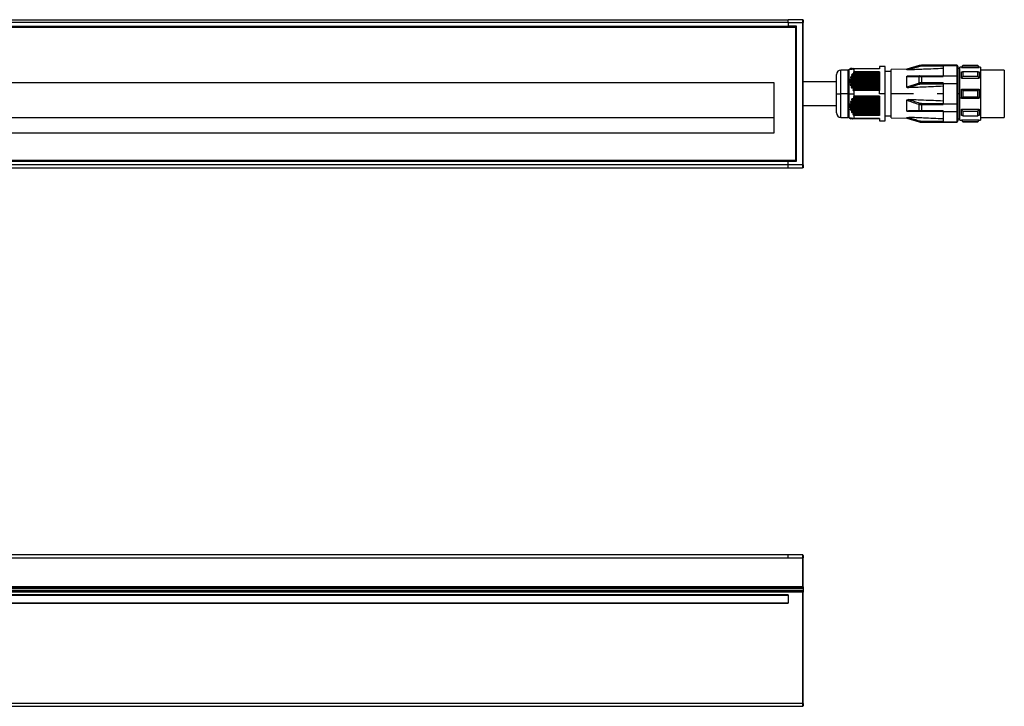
# Model space of a CAD drawing. Header units: millimetres. Extents: x -417 to 2302, y 446 to 879.
# Tile 19 of 31: x 581 to 913, y 647 to 879. Entities that reach past the tile are written whole.
import ezdxf

# ---------------------------------------------------------------- set-up
doc = ezdxf.new("R2010")
doc.units = ezdxf.units.MM

# ---------------------------------------------------------------- blocks, each defined once
blk = doc.blocks.new('Drawing View1')
at = {"color": 7, "linetype": 'Continuous', "lineweight": 25}
for p, q in [((-995, 29), (-5, 29)), ((-5, 28), (-995, 28)), ((-995, 26.8), (-5, 26.8)), ((-0.2, 29), (-5, 29)), ((-5, 28), (-5, 26.8)), ((-5, 28), (-0.2, 28)), ((-2.2, 26.8), (-5, 26.8)), ((-2.4, 26.6), (-2.2, 26.8)), ((-2.2, -18.8), (-2.2, 26.8)), ((0, 29), (-0.2, 29)), ((-0.2, 29), (-0.2, 28)), ((-0.2, 28), (-0.2, -20)), ((-0.2, 28), (0, 28)), ((0, 28.8), (0, 29)), ((0, 28.8), (0, 28)), ((0, -20), (0, 28)), ((-997.5, 26.5), (-2.5, 26.5)), ((-995, 26.6), (-5, 26.6)), ((-2.4, 26.6), (-5, 26.6)), ((-2.5, 26.5), (-2.4, 26.6)), ((-2.5, 26.5), (-2.5, -18.5)), ((-2.4, -18.6), (-2.4, 26.6)), ((39.2, 13.49), (35.1, 12.32)), ((39.2, 13.4), (39.2, 13.49)), ((52, 13.6), (40.02, 13.6)), ((40.02, 13.6), (40.02, 13.52)), ((40.02, 13.28), (40.02, 13.52)), ((47.3, 13.52), (40.02, 13.52)), ((47.3, 13.49), (47.3, 13.52)), ((47.3, 13.49), (52, 13.49)), ((47.3, 13.49), (47.3, 10.01)), ((52, 13.49), (52, 13.6)), ((52, 13.49), (52, 10.01)), ((54, 13.5), (53.5, 13)), ((59, 13.5), (54, 13.5)), ((54, 13.44), (59, 13.44)), ((59.5, 13), (59, 13.5)), ((59, 13.44), (59, 13.5)), ((11.3, 4), (11.3, 10.5)), ((15.17, 12), (12.8, 12)), ((12.8, 4), (12.8, 12)), ((15.17, 12), (15.17, 4)), ((16.16, 12.5), (15.42, 12.07)), ((15.42, 12.07), (15.42, 4)), ((15.96, 12.37), (15.99, 12.37)), ((16.1, 12.37), (16.22, 12.37)), ((16.17, 12.5), (16.23, 12.5)), ((16.26, 12.5), (16.5, 12.5)), ((16.44, 12.37), (16.65, 12.37)), ((25.8, 10.25), (16.53, 10.25)), ((16.56, 12.5), (16.96, 12.5)), ((16.59, 10.01), (25.8, 10.01)), ((25.8, 10.13), (16.64, 10.13)), ((16.75, 10.63), (25.8, 10.63)), ((16.97, 12.37), (17.25, 12.37)), ((17.04, 12.5), (25.8, 12.5)), ((17.08, 10.88), (25.8, 10.88)), ((25.8, 11.12), (17.1, 11.12)), ((25.8, 10.99), (17.16, 10.99)), ((17.3, 11.44), (17.3, 12.4)), ((25.8, 12.4), (17.3, 12.4)), ((25.8, 11.44), (17.3, 11.44)), ((27.8, 13.15), (25.8, 13.15)), ((25.8, 13.15), (25.8, 12.4)), ((25.8, 11.44), (25.8, 5.06)), ((27.8, 4), (27.8, 13.15)), ((29.8, 11.5), (27.8, 11.5)), ((35.1, 12.32), (29.8, 12.14)), ((29.8, 4), (29.8, 12.14)), ((35.1, 12.05), (35.1, 12.32)), ((47.3, 13.28), (40.02, 13.28)), ((40.02, 10.01), (40.02, 9.82)), ((40.02, 10.01), (47.3, 10.01)), ((47.3, 10.01), (47.3, 9.82)), ((47.3, 10.01), (52, 10.01)), ((52, 10.01), (52, 7.47)), ((52.3, 13.2), (52.3, 13.3)), ((52.3, 13.2), (52.3, 9.78)), ((53, 12.5), (52.3, 12.5)), ((53.5, 13), (53, 13)), ((53, 2.5), (53, 13)), ((53.5, 12.87), (59.5, 12.87)), ((54, 11.45), (59, 11.45)), ((60, 13), (59.5, 13)), ((60, 13), (60, 4)), ((68, 12), (60, 12)), ((68, 12), (68, -4)), ((-9.75, 7.7), (-990.25, 7.7)), ((-9.75, -9.2), (-9.75, 7.7)), ((15.96, 8.03), (25.8, 8.03)), ((25.8, 8.52), (15.97, 8.52)), ((25.8, 7.65), (15.99, 7.65)), ((16.02, 8.89), (25.8, 8.89)), ((16.1, 7.16), (25.8, 7.16)), ((25.8, 9.39), (16.15, 9.39)), ((25.8, 8.39), (16.17, 8.39)), ((16.17, 8.28), (25.8, 8.28)), ((25.8, 6.79), (16.22, 6.79)), ((25.8, 7.53), (16.24, 7.53)), ((16.26, 7.41), (25.8, 7.41)), ((16.28, 9.14), (25.8, 9.14)), ((16.29, 9.76), (25.8, 9.76)), ((25.8, 9.26), (16.31, 9.26)), ((25.8, 6.66), (16.51, 6.66)), ((35.1, 6.2), (35.1, 9.85)), ((39.2, 7.59), (35.1, 6.2)), ((39.2, 7.59), (39.2, 9.81)), ((40.02, 9.82), (47.3, 9.82)), ((40.02, 9.82), (40.02, 7.7)), ((47.3, 7.7), (40.02, 7.7)), ((40.02, 7.26), (40.02, 7.7)), ((47.3, 7.26), (40.02, 7.26)), ((47.3, 7.7), (47.3, 7.47)), ((47.3, 7.47), (52, 7.47)), ((47.3, 7.47), (47.3, 0.53)), ((52, 7.47), (52, 0.53)), ((52.3, 9.78), (52.3, 7.42)), ((52.3, 7.42), (52.3, 0.58)), ((53.5, 9.21), (59.5, 9.21)), ((54, 9.9), (59, 9.9)), ((11.3, 4), (12.8, 4)), ((11.3, -2.5), (11.3, 4)), ((15.17, 4), (12.8, 4)), ((12.8, -4), (12.8, 4)), ((15.17, 4), (15.42, 4)), ((15.17, 4), (15.17, -4)), ((15.42, 4), (17.3, 4)), ((15.42, 4), (15.42, -4.07)), ((16.44, 6.3), (25.8, 6.3)), ((16.56, 6.55), (25.8, 6.55)), ((25.8, 5.92), (16.65, 5.92)), ((25.8, 5.8), (16.97, 5.8)), ((16.97, 5.43), (25.8, 5.43)), ((17.04, 5.68), (25.8, 5.68)), ((17.26, 5.06), (17.3, 5.06)), ((17.3, 4), (17.3, 5.06)), ((25.8, 5.06), (17.3, 5.06)), ((17.3, 3.11), (17.3, 4)), ((25.8, 4), (25.8, 5.06)), ((27.8, 4), (25.8, 4)), ((27.8, -5.15), (27.8, 4)), ((29.8, -4.14), (29.8, 4)), ((37.3, 4), (29.8, 4)), ((47.3, 4), (45.3, 4)), ((53, 4), (52.3, 4)), ((53.5, 5.5), (59.5, 5.5)), ((54, 5.1), (59, 5.1)), ((60, 4), (59.5, 4)), ((60, 4), (60, -5)), ((25.8, 0.14), (15.97, 0.14)), ((16.02, 0.52), (25.8, 0.52)), ((25.8, 1.01), (16.15, 1.01)), ((16.28, 0.64), (25.8, 0.64)), ((16.29, 1.39), (25.8, 1.39)), ((25.8, 0.76), (16.31, 0.76)), ((25.8, 1.88), (16.53, 1.88)), ((16.59, 1.51), (25.8, 1.51)), ((25.8, 1.63), (16.64, 1.63)), ((16.75, 2.25), (25.8, 2.25)), ((17.08, 2.38), (25.8, 2.38)), ((25.8, 2.74), (17.1, 2.74)), ((25.8, 2.49), (17.16, 2.49)), ((25.8, 3.11), (17.3, 3.11)), ((25.8, 3.11), (25.8, -3.34)), ((35.1, -1.85), (35.1, 1.8)), ((39.2, -1.81), (39.2, 0.41)), ((40.02, 0.74), (40.02, 0.3)), ((40.02, 0.74), (47.3, 0.74)), ((40.02, 0.3), (47.3, 0.3)), ((40.02, 0.3), (40.02, -1.82)), ((47.3, 0.53), (52, 0.53)), ((47.3, 0.53), (47.3, 0.3)), ((52, 0.53), (52, -2.01)), ((52.3, 0.58), (52.3, -1.78)), ((53.5, 2.5), (53, 2.5)), ((53, -5), (53, 2.5)), ((53.5, 2.5), (59.5, 2.5)), ((54, 2.9), (59, 2.9)), ((15.96, -0.35), (25.8, -0.35)), ((25.8, -0.72), (15.99, -0.72)), ((16.1, -1.21), (25.8, -1.21)), ((25.8, -0.11), (16.17, -0.11)), ((16.17, -0.22), (25.8, -0.22)), ((25.8, -1.59), (16.22, -1.59)), ((25.8, -0.97), (16.24, -0.97)), ((16.26, -1.09), (25.8, -1.09)), ((16.44, -2.08), (25.8, -2.08)), ((25.8, -1.84), (16.51, -1.84)), ((16.56, -1.95), (25.8, -1.95)), ((25.8, -2.45), (16.65, -2.45)), ((25.8, -2.7), (16.97, -2.7)), ((16.97, -2.94), (25.8, -2.94)), ((17.04, -2.82), (25.8, -2.82)), ((47.3, -1.82), (40.02, -1.82)), ((40.02, -2.01), (40.02, -1.82)), ((47.3, -2.01), (40.02, -2.01)), ((47.3, -1.82), (47.3, -2.01)), ((47.3, -2.01), (52, -2.01)), ((47.3, -2.01), (47.3, -5.49)), ((52, -2.01), (52, -5.49)), ((52.3, -1.78), (52.3, -5.2)), ((53.5, -1.21), (59.5, -1.21)), ((54, -1.9), (59, -1.9)), ((-9.75, -4.2), (-990.25, -4.2)), ((12.8, -4), (15.17, -4)), ((15.42, -4.07), (16.16, -4.5)), ((16.02, -4.38), (15.97, -4.38)), ((16.29, -4.38), (16.15, -4.38)), ((16.17, -4.5), (16.16, -4.5)), ((16.27, -4.5), (16.17, -4.5)), ((16.58, -4.5), (16.31, -4.5)), ((16.75, -4.38), (16.53, -4.38)), ((17.08, -4.5), (16.64, -4.5)), ((25.8, -4.38), (17.1, -4.38)), ((25.8, -4.5), (17.16, -4.5)), ((17.3, -4.33), (17.3, -3.34)), ((25.8, -3.34), (17.3, -3.34)), ((25.8, -4.33), (17.3, -4.33)), ((25.8, -4.33), (25.8, -5.15)), ((25.8, -5.15), (27.8, -5.15)), ((27.8, -3.5), (29.8, -3.5)), ((29.8, -4.14), (35.1, -4.32)), ((35.1, -4.32), (35.1, -4.05)), ((35.1, -4.32), (39.2, -5.49)), ((39.2, -5.49), (39.2, -5.4)), ((40.02, -5.28), (47.3, -5.28)), ((40.02, -5.28), (40.02, -5.52)), ((40.02, -5.52), (47.3, -5.52)), ((40.02, -5.52), (40.02, -5.6)), ((40.02, -5.6), (52, -5.6)), ((47.3, -5.49), (52, -5.49)), ((47.3, -5.52), (47.3, -5.49)), ((52, -5.6), (52, -5.49)), ((52.3, -4.5), (53, -4.5)), ((52.3, -5.3), (52.3, -5.2)), ((53, -5), (53.5, -5)), ((53.5, -4.87), (59.5, -4.87)), ((53.5, -5), (54, -5.5)), ((54, -3.45), (59, -3.45)), ((54, -5.44), (59, -5.44)), ((54, -5.44), (54, -5.5)), ((54, -5.5), (59, -5.5)), ((59, -5.5), (59.5, -5)), ((59.5, -5), (60, -5)), ((60, -4), (68, -4)), ((-990.25, -9.2), (-9.75, -9.2)), ((-997.5, -18.5), (-2.5, -18.5)), ((-995, -18.6), (-5, -18.6)), ((-995, -18.8), (-5, -18.8)), ((-5, -18.6), (-2.4, -18.6)), ((-5, -20), (-5, -18.8)), ((-5, -18.8), (-2.2, -18.8)), ((-2.5, -18.5), (-2.4, -18.6)), ((-2.4, -18.6), (-2.2, -18.8)), ((-5, -20), (-995, -20)), ((-995, -21), (-5, -21)), ((-0.2, -20), (-5, -20)), ((-5, -21), (-0.2, -21)), ((-0.2, -20), (-0.2, -21)), ((0, -20), (-0.2, -20)), ((0, -21), (-0.2, -21)), ((0, -20), (0, -20.8)), ((0, -20.8), (0, -21))]:
    blk.add_line(p, q, dxfattribs=at)
at = {"color": 7, "linetype": 'Continuous', "lineweight": 25, "flags": 128}
for points in [[(54, 13.5), (54, 13.5), (54, 13.48), (54, 13.46), (54, 13.44)], [(39.34, 10.01), (39.32, 10.01), (39.3, 10), (39.28, 9.98), (39.26, 9.96), (39.24, 9.93), (39.23, 9.9), (39.21, 9.85), (39.2, 9.81)], [(53.5, 12.87), (53.5, 12.93), (53.5, 12.97), (53.5, 12.99), (53.5, 13)], [(53.5, 9.21), (53.5, 9.52), (53.5, 9.81), (53.5, 10.09), (53.5, 10.36), (53.5, 10.62), (53.5, 10.87), (53.5, 11.11), (53.5, 11.34)], [(54, 11.45), (54, 11.28), (54, 11.1), (54, 10.91), (54, 10.72), (54, 10.52), (54, 10.32), (54, 10.11), (54, 9.9)], [(59, 9.9), (59, 10.11), (59, 10.32), (59, 10.52), (59, 10.72), (59, 10.91), (59, 11.1), (59, 11.28), (59, 11.45)], [(59.5, 13), (59.5, 12.99), (59.5, 12.97), (59.5, 12.93), (59.5, 12.87)], [(59.5, 11.34), (59.5, 11.11), (59.5, 10.87), (59.5, 10.62), (59.5, 10.36), (59.5, 10.09), (59.5, 9.81), (59.5, 9.52), (59.5, 9.21)], [(53.5, 2.5), (53.5, 2.87), (53.5, 3.25), (53.5, 3.62), (53.5, 4), (53.5, 4.38), (53.5, 4.75), (53.5, 5.13), (53.5, 5.5)], [(54, 5.1), (54, 4.83), (54, 4.55), (54, 4.28), (54, 4), (54, 3.72), (54, 3.45), (54, 3.17), (54, 2.9)], [(59, 2.9), (59, 3.17), (59, 3.45), (59, 3.72), (59, 4), (59, 4.28), (59, 4.55), (59, 4.83), (59, 5.1)], [(59.5, 5.5), (59.5, 5.31), (59.5, 5.13), (59.5, 4.94), (59.5, 4.75), (59.5, 4.56), (59.5, 4.38), (59.5, 4.19), (59.5, 4)], [(59.5, 4), (59.5, 3.81), (59.5, 3.62), (59.5, 3.44), (59.5, 3.25), (59.5, 3.06), (59.5, 2.87), (59.5, 2.69), (59.5, 2.5)], [(39.34, -2.01), (39.32, -2.01), (39.3, -2), (39.28, -1.98), (39.26, -1.96), (39.24, -1.93), (39.23, -1.9), (39.21, -1.85), (39.2, -1.81)], [(53.5, -3.34), (53.5, -3.11), (53.5, -2.87), (53.5, -2.62), (53.5, -2.36), (53.5, -2.09), (53.5, -1.81), (53.5, -1.52), (53.5, -1.21)], [(54, -1.9), (54, -2.11), (54, -2.32), (54, -2.52), (54, -2.72), (54, -2.91), (54, -3.1), (54, -3.28), (54, -3.45)], [(59, -3.45), (59, -3.28), (59, -3.1), (59, -2.91), (59, -2.72), (59, -2.52), (59, -2.32), (59, -2.11), (59, -1.9)], [(59.5, -1.21), (59.5, -1.52), (59.5, -1.81), (59.5, -2.09), (59.5, -2.36), (59.5, -2.62), (59.5, -2.87), (59.5, -3.11), (59.5, -3.34)], [(53.5, -5), (53.5, -4.99), (53.5, -4.97), (53.5, -4.93), (53.5, -4.87)], [(59, -5.5), (59, -5.5), (59, -5.48), (59, -5.46), (59, -5.44)], [(59.5, -4.87), (59.5, -4.93), (59.5, -4.97), (59.5, -4.99), (59.5, -5)]]:
    blk.add_lwpolyline(points, dxfattribs=at)
at = {"color": 7, "linetype": 'Continuous', "lineweight": 25}
for centre, radius, start, end in [((-0.2, 28.8), 0.2, 0, 90), ((40.02, 10.6), 3, 90, 105.8192), ((38.84, 13.03), 0.515, 16.1488, 45.8932), ((52, 13.3), 0.3, 0, 90), ((12.8, 10.5), 1.5, 90, 180), ((15.17, 12.5), 0.5, 270, 299.8989), ((41.91, 8.21), 2.78, 192.8319, 202.1858), ((41.91, -0.21), 2.78, 157.8142, 167.1681), ((12.8, -2.5), 1.5, 180, 270), ((15.17, -4.5), 0.5, 60.1011, 90), ((38.84, -5.03), 0.515, 314.1069, 343.8512), ((40.02, -2.6), 3, 254.1808, 270), ((52, -5.3), 0.3, 270, 0), ((-0.2, -20.8), 0.2, 270, 0)]:
    blk.add_arc(centre, radius, start, end, dxfattribs=at)
for points, knots in [([(-5, 28), (-5, 28.26), (-5, 28.52), (-5, 28.89), (-5, 29), (-5, 29)], [0, 0, 0, 0, 0.5, 0.5, 1, 1, 1, 1]), ([(-5, 26.6), (-5, 26.6), (-5, 26.62), (-5, 26.7), (-5, 26.75), (-5, 26.8)], [0, 0, 0, 0, 0.5, 0.5, 1, 1, 1, 1]), ([(39.2, 13.4), (38.35, 13.13), (36.97, 12.7), (35.62, 12.23), (35.1, 12.05)], [0, 0, 0, 0, 0.617629, 1, 1, 1, 1]), ([(40.02, 13.52), (39.86, 13.52), (39.58, 13.5), (39.32, 13.43), (39.2, 13.4)], [0, 0, 0, 0, 0.564116, 1, 1, 1, 1]), ([(52.3, 13.2), (52.3, 13.22), (52.3, 13.26), (52.27, 13.33), (52.23, 13.39), (52.17, 13.44), (52.1, 13.48), (52.04, 13.48), (52, 13.49)], [0, 0, 0, 0, 0.140085, 0.268911, 0.492009, 0.62452, 0.753467, 1, 1, 1, 1]), ([(54, 13.44), (53.9, 13.33), (53.74, 13.14), (53.57, 12.96), (53.5, 12.87)], [0, 0, 0, 0, 0.56938, 1, 1, 1, 1]), ([(59.5, 12.87), (59.41, 12.98), (59.24, 13.17), (59.08, 13.35), (59, 13.44)], [0, 0, 0, 0, 0.550382, 1, 1, 1, 1]), ([(15.96, 12.37), (15.92, 12.36), (15.87, 12.32), (15.81, 12.29), (15.77, 12.27), (15.76, 12.26), (15.75, 12.25), (15.75, 12.25), (15.76, 12.25), (15.79, 12.27), (15.86, 12.3), (15.94, 12.34), (15.99, 12.37)], [0, 0, 0, 0, 0.1626181, 0.2899398, 0.3550944, 0.4074807, 0.459515, 0.5110456, 0.5546209, 0.6033283, 0.7207983, 1, 1, 1, 1]), ([(16.1, 12.37), (16.07, 12.36), (16.02, 12.33), (15.97, 12.29), (15.95, 12.27), (15.93, 12.26), (15.93, 12.25), (15.94, 12.25), (15.96, 12.25), (15.99, 12.26), (16.07, 12.3), (16.16, 12.34), (16.22, 12.37)], [0, 0, 0, 0, 0.14378, 0.257374, 0.312767, 0.363086, 0.41077, 0.458663, 0.511564, 0.567308, 0.692908, 1, 1, 1, 1]), ([(16.17, 12.5), (16.17, 12.5), (16.16, 12.5), (16.14, 12.48), (16.07, 12.44), (16, 12.4), (15.96, 12.37)], [0, 0, 0, 0, 0.146904, 0.308017, 0.489413, 1, 1, 1, 1]), ([(16.24, 12.5), (16.24, 12.5), (16.23, 12.5), (16.21, 12.49), (16.13, 12.45), (16.05, 12.41), (15.99, 12.37)], [0, 0, 0, 0, 0.095207, 0.195971, 0.430437, 1, 1, 1, 1]), ([(16.26, 12.5), (16.27, 12.5), (16.27, 12.5), (16.26, 12.49), (16.25, 12.48), (16.22, 12.46), (16.17, 12.42), (16.12, 12.39), (16.1, 12.37)], [0, 0, 0, 0, 0.101041, 0.203349, 0.311717, 0.430206, 0.68207, 1, 1, 1, 1]), ([(16.51, 12.5), (16.5, 12.5), (16.46, 12.49), (16.36, 12.45), (16.28, 12.4), (16.22, 12.37)], [0, 0, 0, 0, 0.226258, 0.493855, 1, 1, 1, 1]), ([(16.24, 12.5), (16.24, 12.5), (16.25, 12.5), (16.26, 12.5), (16.26, 12.5)], [0, 0, 0, 0, 0.558428, 1, 1, 1, 1]), ([(16.59, 10.01), (16.57, 9.99), (16.54, 9.93), (16.43, 9.84), (16.35, 9.79), (16.29, 9.76)], [0, 0, 0, 0, 0.227055, 0.494854, 1, 1, 1, 1]), ([(16.44, 12.37), (16.41, 12.36), (16.37, 12.32), (16.33, 12.29), (16.31, 12.27), (16.31, 12.26), (16.32, 12.25), (16.34, 12.25), (16.38, 12.26), (16.49, 12.3), (16.58, 12.34), (16.65, 12.37)], [0, 0, 0, 0, 0.1392354, 0.2454223, 0.2949256, 0.3421144, 0.3896914, 0.4402971, 0.5472763, 0.6821651, 1, 1, 1, 1]), ([(16.75, 10.63), (16.69, 10.59), (16.59, 10.54), (16.49, 10.45), (16.44, 10.39), (16.42, 10.35), (16.41, 10.33), (16.41, 10.3), (16.43, 10.28), (16.47, 10.26), (16.51, 10.25), (16.53, 10.25)], [0, 0, 0, 0, 0.320598, 0.451502, 0.569608, 0.621553, 0.670236, 0.71852, 0.769336, 0.871321, 1, 1, 1, 1]), ([(16.56, 12.5), (16.57, 12.5), (16.58, 12.5), (16.57, 12.48), (16.54, 12.45), (16.5, 12.42), (16.46, 12.39), (16.44, 12.37)], [0, 0, 0, 0, 0.166445, 0.328319, 0.502383, 0.735191, 1, 1, 1, 1]), ([(16.51, 12.5), (16.52, 12.5), (16.54, 12.5), (16.55, 12.5), (16.56, 12.5)], [0, 0, 0, 0, 0.558026, 1, 1, 1, 1]), ([(16.64, 10.13), (16.65, 10.14), (16.65, 10.15), (16.66, 10.18), (16.65, 10.2), (16.64, 10.23), (16.6, 10.25), (16.55, 10.25), (16.53, 10.25)], [0, 0, 0, 0, 0.115465, 0.224046, 0.333104, 0.449912, 0.699437, 1, 1, 1, 1]), ([(16.64, 10.13), (16.63, 10.1), (16.61, 10.07), (16.59, 10.03), (16.59, 10.01)], [0, 0, 0, 0, 0.562317, 1, 1, 1, 1]), ([(16.97, 12.5), (16.95, 12.5), (16.91, 12.49), (16.8, 12.45), (16.71, 12.4), (16.65, 12.37)], [0, 0, 0, 0, 0.230381, 0.498978, 1, 1, 1, 1]), ([(17.08, 10.88), (17.06, 10.85), (17.02, 10.8), (16.91, 10.71), (16.81, 10.66), (16.75, 10.63)], [0, 0, 0, 0, 0.231212, 0.500004, 1, 1, 1, 1]), ([(16.97, 12.37), (16.95, 12.36), (16.91, 12.33), (16.88, 12.3), (16.87, 12.28), (16.87, 12.26), (16.88, 12.25), (16.9, 12.25), (16.93, 12.25), (16.99, 12.26), (17.11, 12.31), (17.22, 12.36), (17.3, 12.4)], [0, 0, 0, 0, 0.124077, 0.173723, 0.222391, 0.265216, 0.309536, 0.357783, 0.411862, 0.522916, 0.665522, 1, 1, 1, 1]), ([(16.97, 12.5), (16.98, 12.5), (17.01, 12.5), (17.03, 12.5), (17.04, 12.5)], [0, 0, 0, 0, 0.557513, 1, 1, 1, 1]), ([(17.04, 12.5), (17.05, 12.5), (17.06, 12.5), (17.07, 12.49), (17.07, 12.48), (17.06, 12.46), (17.03, 12.42), (16.99, 12.39), (16.97, 12.37)], [0, 0, 0, 0, 0.124346, 0.240053, 0.352202, 0.466351, 0.703735, 1, 1, 1, 1]), ([(17.3, 11.44), (17.24, 11.41), (17.16, 11.36), (17.07, 11.28), (17.03, 11.23), (17.01, 11.2), (17.01, 11.18), (17.01, 11.16), (17.02, 11.14), (17.04, 11.12), (17.08, 11.12), (17.1, 11.12)], [0, 0, 0, 0, 0.3178307, 0.4548105, 0.5707135, 0.6265525, 0.67536, 0.7238115, 0.7773356, 0.8761841, 1, 1, 1, 1]), ([(17.16, 10.99), (17.15, 10.97), (17.12, 10.93), (17.09, 10.89), (17.08, 10.88)], [0, 0, 0, 0, 0.562421, 1, 1, 1, 1]), ([(17.16, 10.99), (17.17, 11), (17.18, 11.02), (17.19, 11.05), (17.19, 11.07), (17.19, 11.09), (17.17, 11.1), (17.15, 11.11), (17.12, 11.12), (17.1, 11.12)], [0, 0, 0, 0, 0.126984, 0.242895, 0.354614, 0.469775, 0.586297, 0.710881, 1, 1, 1, 1]), ([(35.77, 12.02), (35.61, 12.01), (35.4, 12.01), (35.19, 12.02), (35.13, 12.03), (35.11, 12.04), (35.1, 12.04), (35.1, 12.05), (35.1, 12.05)], [0, 0, 0, 0, 0.61061, 0.822414, 0.871279, 0.915489, 0.957462, 1, 1, 1, 1]), ([(35.1, 9.85), (35.1, 9.86), (35.1, 9.88), (35.11, 9.9), (35.13, 9.92), (35.19, 9.96), (35.41, 10.01), (35.62, 10.01), (35.77, 10.01)], [0, 0, 0, 0, 0.043304, 0.086098, 0.131338, 0.181551, 0.399159, 1, 1, 1, 1]), ([(39.34, 13.17), (38.61, 12.95), (37.42, 12.57), (36.23, 12.18), (35.77, 12.02)], [0, 0, 0, 0, 0.608616, 1, 1, 1, 1]), ([(47.3, 12.51), (45.12, 12.42), (41.27, 12.26), (37.43, 12.09), (35.77, 12.02)], [0, 0, 0, 0, 0.568192, 1, 1, 1, 1]), ([(35.77, 10.01), (36.39, 10.01), (37.57, 10.01), (38.76, 10.01), (39.34, 10.01)], [0, 0, 0, 0, 0.521817, 1, 1, 1, 1]), ([(40.02, 13.28), (39.89, 13.27), (39.65, 13.26), (39.43, 13.2), (39.34, 13.17)], [0, 0, 0, 0, 0.56346, 1, 1, 1, 1]), ([(39.34, 10.01), (39.46, 10.01), (39.68, 10.01), (39.91, 10.01), (40.02, 10.01)], [0, 0, 0, 0, 0.555879, 1, 1, 1, 1]), ([(52, 10.01), (52.04, 10.01), (52.13, 10), (52.23, 9.94), (52.29, 9.86), (52.3, 9.81), (52.3, 9.78)], [0, 0, 0, 0, 0.27985, 0.559464, 0.779885, 1, 1, 1, 1]), ([(53.5, 11.34), (53.59, 11.36), (53.76, 11.39), (53.92, 11.43), (54, 11.45)], [0, 0, 0, 0, 0.550382, 1, 1, 1, 1]), ([(59, 11.45), (59.1, 11.43), (59.26, 11.39), (59.43, 11.35), (59.5, 11.34)], [0, 0, 0, 0, 0.569381, 1, 1, 1, 1]), ([(11.3, 8), (8.45, 8), (4.69, 8), (0.92, 8), (0, 8)], [0, 0, 0, 0, 0.755357, 1, 1, 1, 1]), ([(15.96, 8.03), (15.92, 8.01), (15.87, 7.97), (15.81, 7.91), (15.77, 7.87), (15.76, 7.83), (15.75, 7.8), (15.75, 7.77), (15.76, 7.74), (15.79, 7.71), (15.86, 7.66), (15.94, 7.66), (15.99, 7.65)], [0, 0, 0, 0, 0.162618, 0.28994, 0.355094, 0.407481, 0.459515, 0.511046, 0.554621, 0.603328, 0.720798, 1, 1, 1, 1]), ([(16.02, 8.89), (15.96, 8.86), (15.87, 8.8), (15.8, 8.71), (15.78, 8.67), (15.77, 8.64), (15.77, 8.61), (15.78, 8.58), (15.82, 8.55), (15.88, 8.52), (15.94, 8.52), (15.97, 8.52)], [0, 0, 0, 0, 0.3070425, 0.4306571, 0.4859215, 0.5379417, 0.5777728, 0.6203039, 0.7193644, 0.8444602, 1, 1, 1, 1]), ([(16.1, 7.16), (16.07, 7.14), (16.02, 7.11), (15.97, 7.05), (15.95, 7.01), (15.93, 6.97), (15.93, 6.94), (15.94, 6.91), (15.96, 6.88), (15.99, 6.85), (16.07, 6.8), (16.16, 6.79), (16.22, 6.79)], [0, 0, 0, 0, 0.14378, 0.257374, 0.312767, 0.363086, 0.41077, 0.458663, 0.511564, 0.567308, 0.692908, 1, 1, 1, 1]), ([(16.17, 8.28), (16.17, 8.26), (16.16, 8.23), (16.14, 8.18), (16.07, 8.1), (16, 8.06), (15.96, 8.03)], [0, 0, 0, 0, 0.146904, 0.308017, 0.489413, 1, 1, 1, 1]), ([(16.17, 8.39), (16.17, 8.41), (16.17, 8.44), (16.14, 8.47), (16.08, 8.51), (16.02, 8.52), (15.97, 8.52)], [0, 0, 0, 0, 0.147683, 0.308373, 0.489419, 1, 1, 1, 1]), ([(16.29, 9.76), (16.23, 9.72), (16.14, 9.67), (16.04, 9.58), (16.01, 9.53), (15.99, 9.49), (15.99, 9.46), (16, 9.44), (16.03, 9.41), (16.07, 9.39), (16.12, 9.39), (16.15, 9.39)], [0, 0, 0, 0, 0.309571, 0.436579, 0.545813, 0.593785, 0.640981, 0.690214, 0.743978, 0.856754, 1, 1, 1, 1]), ([(16.24, 7.53), (16.24, 7.54), (16.23, 7.56), (16.21, 7.59), (16.13, 7.64), (16.05, 7.65), (15.99, 7.65)], [0, 0, 0, 0, 0.095207, 0.195971, 0.430437, 1, 1, 1, 1]), ([(16.28, 9.14), (16.28, 9.13), (16.27, 9.11), (16.24, 9.07), (16.17, 8.98), (16.08, 8.93), (16.02, 8.89)], [0, 0, 0, 0, 0.091717, 0.192524, 0.430858, 1, 1, 1, 1]), ([(16.26, 7.41), (16.27, 7.4), (16.27, 7.38), (16.26, 7.35), (16.25, 7.32), (16.22, 7.27), (16.17, 7.22), (16.12, 7.18), (16.1, 7.16)], [0, 0, 0, 0, 0.101041, 0.203349, 0.311717, 0.430206, 0.68207, 1, 1, 1, 1]), ([(16.31, 9.26), (16.31, 9.27), (16.31, 9.29), (16.31, 9.31), (16.3, 9.34), (16.27, 9.36), (16.22, 9.38), (16.18, 9.38), (16.15, 9.39)], [0, 0, 0, 0, 0.104249, 0.206454, 0.313421, 0.431139, 0.690593, 1, 1, 1, 1]), ([(16.17, 8.39), (16.17, 8.37), (16.17, 8.33), (16.17, 8.3), (16.17, 8.28)], [0, 0, 0, 0, 0.560266, 1, 1, 1, 1]), ([(16.51, 6.66), (16.5, 6.68), (16.46, 6.73), (16.36, 6.78), (16.28, 6.78), (16.22, 6.79)], [0, 0, 0, 0, 0.226258, 0.493855, 1, 1, 1, 1]), ([(16.24, 7.53), (16.24, 7.51), (16.25, 7.47), (16.26, 7.43), (16.26, 7.41)], [0, 0, 0, 0, 0.558428, 1, 1, 1, 1]), ([(16.31, 9.26), (16.3, 9.24), (16.29, 9.2), (16.28, 9.16), (16.28, 9.14)], [0, 0, 0, 0, 0.5610718, 1, 1, 1, 1]), ([(16.51, 6.66), (16.52, 6.64), (16.54, 6.6), (16.55, 6.56), (16.56, 6.55)], [0, 0, 0, 0, 0.558026, 1, 1, 1, 1]), ([(35.1, 9.85), (35.79, 9.84), (37.15, 9.83), (38.53, 9.82), (39.2, 9.81)], [0, 0, 0, 0, 0.512986, 1, 1, 1, 1]), ([(39.34, 7.16), (38.66, 6.95), (37.46, 6.57), (36.28, 6.18), (35.77, 6.01)], [0, 0, 0, 0, 0.568823, 1, 1, 1, 1]), ([(39.2, 9.81), (39.35, 9.81), (39.61, 9.82), (39.89, 9.82), (40.02, 9.82)], [0, 0, 0, 0, 0.555274, 1, 1, 1, 1]), ([(40.02, 7.7), (39.86, 7.7), (39.58, 7.69), (39.32, 7.62), (39.2, 7.59)], [0, 0, 0, 0, 0.564116, 1, 1, 1, 1]), ([(40.02, 7.26), (39.89, 7.26), (39.65, 7.25), (39.43, 7.18), (39.34, 7.16)], [0, 0, 0, 0, 0.56346, 1, 1, 1, 1]), ([(52.3, 7.42), (52.3, 7.42), (52.3, 7.43), (52.27, 7.44), (52.23, 7.45), (52.17, 7.46), (52.1, 7.47), (52.04, 7.47), (52, 7.47)], [0, 0, 0, 0, 0.14078, 0.269839, 0.492023, 0.624524, 0.753466, 1, 1, 1, 1]), ([(54, 9.9), (53.9, 9.77), (53.74, 9.54), (53.57, 9.31), (53.5, 9.21)], [0, 0, 0, 0, 0.56938, 1, 1, 1, 1]), ([(59.5, 9.21), (59.41, 9.34), (59.24, 9.57), (59.08, 9.79), (59, 9.9)], [0, 0, 0, 0, 0.550382, 1, 1, 1, 1]), ([(16.44, 6.3), (16.41, 6.28), (16.37, 6.24), (16.33, 6.18), (16.31, 6.13), (16.31, 6.1), (16.32, 6.07), (16.34, 6.03), (16.38, 5.98), (16.49, 5.93), (16.58, 5.93), (16.65, 5.92)], [0, 0, 0, 0, 0.1392354, 0.2454223, 0.2949256, 0.3421144, 0.3896914, 0.4402971, 0.5472763, 0.6821651, 1, 1, 1, 1]), ([(16.56, 6.55), (16.57, 6.53), (16.58, 6.5), (16.57, 6.45), (16.54, 6.4), (16.5, 6.34), (16.46, 6.31), (16.44, 6.3)], [0, 0, 0, 0, 0.166445, 0.328319, 0.502383, 0.735191, 1, 1, 1, 1]), ([(16.97, 5.8), (16.95, 5.82), (16.91, 5.86), (16.8, 5.91), (16.71, 5.92), (16.65, 5.92)], [0, 0, 0, 0, 0.230381, 0.498978, 1, 1, 1, 1]), ([(16.97, 5.43), (16.95, 5.41), (16.91, 5.38), (16.88, 5.33), (16.87, 5.29), (16.87, 5.26), (16.88, 5.22), (16.9, 5.19), (16.93, 5.15), (16.99, 5.11), (17.08, 5.07), (17.16, 5.07), (17.2, 5.07)], [0, 0, 0, 0, 0.144648, 0.202525, 0.259263, 0.309188, 0.360855, 0.417101, 0.480146, 0.609613, 0.775862, 1, 1, 1, 1]), ([(16.97, 5.8), (16.98, 5.77), (17.01, 5.74), (17.03, 5.7), (17.04, 5.68)], [0, 0, 0, 0, 0.557513, 1, 1, 1, 1]), ([(16.97, 5.43), (16.99, 5.45), (17.03, 5.48), (17.06, 5.54), (17.07, 5.59), (17.07, 5.62), (17.06, 5.65), (17.05, 5.67), (17.04, 5.68)], [0, 0, 0, 0, 0.2916195, 0.533428, 0.6491095, 0.7604158, 0.8750221, 1, 1, 1, 1]), ([(35.77, 6.01), (35.61, 6), (35.41, 6), (35.19, 6.06), (35.13, 6.11), (35.11, 6.14), (35.1, 6.17), (35.1, 6.19), (35.1, 6.2)], [0, 0, 0, 0, 0.606983, 0.821792, 0.870887, 0.915267, 0.957364, 1, 1, 1, 1]), ([(47.3, 6.5), (45.12, 6.4), (41.27, 6.24), (37.43, 6.08), (35.77, 6.01)], [0, 0, 0, 0, 0.568192, 1, 1, 1, 1]), ([(53.5, 5.5), (53.59, 5.43), (53.76, 5.29), (53.92, 5.16), (54, 5.1)], [0, 0, 0, 0, 0.550382, 1, 1, 1, 1]), ([(59, 5.1), (59.1, 5.17), (59.26, 5.31), (59.43, 5.44), (59.5, 5.5)], [0, 0, 0, 0, 0.569381, 1, 1, 1, 1]), ([(0, 0), (0.09, 0), (3.86, 0), (7.63, 0), (11.3, 0)], [0, 0, 0, 0, 0.02514, 1, 1, 1, 1]), ([(16.02, 0.52), (15.96, 0.52), (15.87, 0.51), (15.8, 0.46), (15.78, 0.42), (15.77, 0.39), (15.77, 0.36), (15.78, 0.32), (15.82, 0.26), (15.88, 0.2), (15.94, 0.16), (15.97, 0.14)], [0, 0, 0, 0, 0.307042, 0.430657, 0.485921, 0.537942, 0.577773, 0.620304, 0.719364, 0.84446, 1, 1, 1, 1]), ([(16.17, -0.11), (16.17, -0.09), (16.17, -0.06), (16.14, -0.01), (16.08, 0.07), (16.02, 0.11), (15.97, 0.14)], [0, 0, 0, 0, 0.147683, 0.308373, 0.489419, 1, 1, 1, 1]), ([(16.29, 1.39), (16.23, 1.38), (16.14, 1.37), (16.04, 1.32), (16.01, 1.28), (15.99, 1.23), (15.99, 1.2), (16, 1.17), (16.03, 1.12), (16.07, 1.06), (16.12, 1.03), (16.15, 1.01)], [0, 0, 0, 0, 0.3095707, 0.4365787, 0.5458126, 0.5937847, 0.6409808, 0.6902139, 0.7439782, 0.8567542, 1, 1, 1, 1]), ([(16.28, 0.64), (16.28, 0.64), (16.27, 0.62), (16.24, 0.58), (16.17, 0.53), (16.08, 0.52), (16.02, 0.52)], [0, 0, 0, 0, 0.091717, 0.192524, 0.430858, 1, 1, 1, 1]), ([(16.31, 0.76), (16.31, 0.77), (16.31, 0.79), (16.31, 0.82), (16.3, 0.86), (16.27, 0.9), (16.22, 0.96), (16.18, 0.99), (16.15, 1.01)], [0, 0, 0, 0, 0.104249, 0.206454, 0.313421, 0.431139, 0.690593, 1, 1, 1, 1]), ([(16.31, 0.76), (16.3, 0.74), (16.29, 0.7), (16.28, 0.66), (16.28, 0.64)], [0, 0, 0, 0, 0.561072, 1, 1, 1, 1]), ([(16.59, 1.51), (16.57, 1.49), (16.54, 1.44), (16.43, 1.4), (16.35, 1.39), (16.29, 1.39)], [0, 0, 0, 0, 0.227055, 0.494854, 1, 1, 1, 1]), ([(16.75, 2.25), (16.69, 2.25), (16.59, 2.24), (16.49, 2.19), (16.44, 2.14), (16.42, 2.1), (16.41, 2.07), (16.41, 2.03), (16.43, 1.99), (16.47, 1.93), (16.51, 1.9), (16.53, 1.88)], [0, 0, 0, 0, 0.320598, 0.451502, 0.569608, 0.621553, 0.670236, 0.71852, 0.769336, 0.871321, 1, 1, 1, 1]), ([(16.64, 1.63), (16.65, 1.64), (16.65, 1.66), (16.66, 1.69), (16.65, 1.72), (16.64, 1.77), (16.6, 1.83), (16.55, 1.86), (16.53, 1.88)], [0, 0, 0, 0, 0.115465, 0.224046, 0.333104, 0.449912, 0.699437, 1, 1, 1, 1]), ([(16.64, 1.63), (16.63, 1.6), (16.61, 1.57), (16.59, 1.53), (16.59, 1.51)], [0, 0, 0, 0, 0.562317, 1, 1, 1, 1]), ([(17.08, 2.38), (17.06, 2.36), (17.02, 2.31), (16.91, 2.26), (16.81, 2.26), (16.75, 2.25)], [0, 0, 0, 0, 0.231212, 0.500004, 1, 1, 1, 1]), ([(17.3, 3.11), (17.24, 3.1), (17.16, 3.08), (17.07, 3.03), (17.03, 2.98), (17.01, 2.94), (17.01, 2.91), (17.01, 2.88), (17.02, 2.84), (17.04, 2.79), (17.08, 2.76), (17.1, 2.74)], [0, 0, 0, 0, 0.317831, 0.45481, 0.570714, 0.626552, 0.67536, 0.723812, 0.777336, 0.876184, 1, 1, 1, 1]), ([(17.16, 2.49), (17.15, 2.47), (17.12, 2.43), (17.09, 2.39), (17.08, 2.38)], [0, 0, 0, 0, 0.562421, 1, 1, 1, 1]), ([(17.16, 2.49), (17.17, 2.5), (17.18, 2.52), (17.19, 2.55), (17.19, 2.59), (17.19, 2.62), (17.17, 2.65), (17.15, 2.7), (17.12, 2.72), (17.1, 2.74)], [0, 0, 0, 0, 0.126984, 0.242895, 0.354614, 0.469775, 0.586297, 0.710881, 1, 1, 1, 1]), ([(35.1, 1.8), (35.1, 1.81), (35.1, 1.83), (35.11, 1.86), (35.13, 1.89), (35.19, 1.94), (35.41, 2), (35.62, 2), (35.77, 1.99)], [0, 0, 0, 0, 0.043301, 0.086094, 0.131334, 0.181549, 0.399158, 1, 1, 1, 1]), ([(35.1, 1.8), (35.79, 1.56), (37.15, 1.07), (38.53, 0.63), (39.2, 0.41)], [0, 0, 0, 0, 0.510221, 1, 1, 1, 1]), ([(35.77, 1.99), (36.38, 1.79), (37.57, 1.39), (38.76, 1.02), (39.34, 0.84)], [0, 0, 0, 0, 0.519406, 1, 1, 1, 1]), ([(47.3, 1.5), (45.12, 1.6), (41.27, 1.76), (37.43, 1.92), (35.77, 1.99)], [0, 0, 0, 0, 0.568192, 1, 1, 1, 1]), ([(39.2, 0.41), (39.35, 0.37), (39.61, 0.31), (39.89, 0.3), (40.02, 0.3)], [0, 0, 0, 0, 0.555274, 1, 1, 1, 1]), ([(39.34, 0.84), (39.46, 0.81), (39.68, 0.75), (39.91, 0.74), (40.02, 0.74)], [0, 0, 0, 0, 0.5558791, 1, 1, 1, 1]), ([(52, 0.53), (52.04, 0.53), (52.13, 0.53), (52.23, 0.55), (52.29, 0.56), (52.3, 0.58), (52.3, 0.58)], [0, 0, 0, 0, 0.2798501, 0.5594639, 0.7798846, 1, 1, 1, 1]), ([(54, 2.9), (53.9, 2.83), (53.74, 2.69), (53.57, 2.56), (53.5, 2.5)], [0, 0, 0, 0, 0.56938, 1, 1, 1, 1]), ([(59.5, 2.5), (59.41, 2.57), (59.24, 2.71), (59.08, 2.84), (59, 2.9)], [0, 0, 0, 0, 0.550382, 1, 1, 1, 1]), ([(15.96, -0.35), (15.92, -0.35), (15.87, -0.35), (15.81, -0.37), (15.77, -0.4), (15.76, -0.43), (15.75, -0.45), (15.75, -0.48), (15.76, -0.52), (15.79, -0.56), (15.86, -0.64), (15.94, -0.69), (15.99, -0.72)], [0, 0, 0, 0, 0.1626181, 0.2899398, 0.3550944, 0.4074807, 0.459515, 0.5110456, 0.5546209, 0.6033283, 0.7207983, 1, 1, 1, 1]), ([(16.1, -1.21), (16.07, -1.21), (16.02, -1.22), (15.97, -1.24), (15.95, -1.26), (15.93, -1.29), (15.93, -1.31), (15.94, -1.34), (15.96, -1.37), (15.99, -1.42), (16.07, -1.5), (16.16, -1.55), (16.22, -1.59)], [0, 0, 0, 0, 0.14378, 0.257374, 0.312767, 0.363086, 0.41077, 0.458663, 0.511564, 0.567308, 0.692908, 1, 1, 1, 1]), ([(16.17, -0.22), (16.17, -0.24), (16.16, -0.27), (16.14, -0.3), (16.07, -0.34), (16, -0.34), (15.96, -0.35)], [0, 0, 0, 0, 0.146904, 0.308017, 0.489413, 1, 1, 1, 1]), ([(16.24, -0.97), (16.24, -0.96), (16.23, -0.94), (16.21, -0.9), (16.13, -0.81), (16.05, -0.76), (15.99, -0.72)], [0, 0, 0, 0, 0.0952074, 0.1959715, 0.4304371, 1, 1, 1, 1]), ([(16.26, -1.09), (16.27, -1.1), (16.27, -1.12), (16.26, -1.14), (16.25, -1.16), (16.22, -1.19), (16.17, -1.21), (16.12, -1.21), (16.1, -1.21)], [0, 0, 0, 0, 0.101041, 0.203349, 0.311717, 0.430206, 0.68207, 1, 1, 1, 1]), ([(16.17, -0.11), (16.17, -0.13), (16.17, -0.17), (16.17, -0.2), (16.17, -0.22)], [0, 0, 0, 0, 0.560266, 1, 1, 1, 1]), ([(16.51, -1.84), (16.5, -1.81), (16.46, -1.76), (16.36, -1.67), (16.28, -1.62), (16.22, -1.59)], [0, 0, 0, 0, 0.226258, 0.493855, 1, 1, 1, 1]), ([(16.24, -0.97), (16.24, -0.99), (16.25, -1.03), (16.26, -1.07), (16.26, -1.09)], [0, 0, 0, 0, 0.558428, 1, 1, 1, 1]), ([(16.44, -2.08), (16.41, -2.08), (16.37, -2.08), (16.33, -2.11), (16.31, -2.13), (16.31, -2.16), (16.32, -2.18), (16.34, -2.22), (16.38, -2.27), (16.49, -2.36), (16.58, -2.42), (16.65, -2.45)], [0, 0, 0, 0, 0.139235, 0.245422, 0.294926, 0.342114, 0.389691, 0.440297, 0.547276, 0.682165, 1, 1, 1, 1]), ([(16.56, -1.95), (16.57, -1.97), (16.58, -1.99), (16.57, -2.03), (16.54, -2.06), (16.5, -2.08), (16.46, -2.08), (16.44, -2.08)], [0, 0, 0, 0, 0.166445, 0.328319, 0.502383, 0.735191, 1, 1, 1, 1]), ([(16.51, -1.84), (16.52, -1.86), (16.54, -1.9), (16.55, -1.94), (16.56, -1.95)], [0, 0, 0, 0, 0.558026, 1, 1, 1, 1]), ([(16.97, -2.7), (16.95, -2.68), (16.91, -2.63), (16.8, -2.54), (16.71, -2.49), (16.65, -2.45)], [0, 0, 0, 0, 0.230381, 0.498978, 1, 1, 1, 1]), ([(16.97, -2.94), (16.95, -2.95), (16.91, -2.95), (16.88, -2.97), (16.87, -2.98), (16.87, -3.01), (16.88, -3.03), (16.9, -3.06), (16.93, -3.1), (16.99, -3.15), (17.11, -3.25), (17.22, -3.3), (17.3, -3.34)], [0, 0, 0, 0, 0.124077, 0.173723, 0.222391, 0.265216, 0.309536, 0.357783, 0.411862, 0.522916, 0.665522, 1, 1, 1, 1]), ([(16.97, -2.7), (16.98, -2.73), (17.01, -2.76), (17.03, -2.8), (17.04, -2.82)], [0, 0, 0, 0, 0.5575134, 1, 1, 1, 1]), ([(16.97, -2.94), (16.99, -2.94), (17.03, -2.94), (17.06, -2.92), (17.07, -2.9), (17.07, -2.87), (17.06, -2.85), (17.05, -2.83), (17.04, -2.82)], [0, 0, 0, 0, 0.291619, 0.533428, 0.64911, 0.760416, 0.875022, 1, 1, 1, 1]), ([(39.2, -1.81), (38.5, -1.82), (37.13, -1.83), (35.77, -1.85), (35.1, -1.85)], [0, 0, 0, 0, 0.507191, 1, 1, 1, 1]), ([(35.77, -2.01), (35.61, -2.01), (35.41, -2.01), (35.19, -1.96), (35.13, -1.92), (35.11, -1.9), (35.1, -1.88), (35.1, -1.86), (35.1, -1.85)], [0, 0, 0, 0, 0.606982, 0.821792, 0.870893, 0.915276, 0.95737, 1, 1, 1, 1]), ([(39.34, -2.01), (38.72, -2.01), (37.53, -2.01), (36.34, -2.01), (35.77, -2.01)], [0, 0, 0, 0, 0.515571, 1, 1, 1, 1]), ([(40.02, -1.82), (39.86, -1.82), (39.58, -1.82), (39.32, -1.81), (39.2, -1.81)], [0, 0, 0, 0, 0.564116, 1, 1, 1, 1]), ([(40.02, -2.01), (39.89, -2.01), (39.65, -2.01), (39.43, -2.01), (39.34, -2.01)], [0, 0, 0, 0, 0.56346, 1, 1, 1, 1]), ([(52.3, -1.78), (52.3, -1.8), (52.3, -1.83), (52.27, -1.89), (52.23, -1.94), (52.17, -1.98), (52.1, -2.01), (52.04, -2.01), (52, -2.01)], [0, 0, 0, 0, 0.140692, 0.269722, 0.492021, 0.624524, 0.753466, 1, 1, 1, 1]), ([(53.5, -1.21), (53.59, -1.34), (53.76, -1.57), (53.92, -1.79), (54, -1.9)], [0, 0, 0, 0, 0.5503816, 1, 1, 1, 1]), ([(59, -1.9), (59.1, -1.77), (59.26, -1.54), (59.43, -1.31), (59.5, -1.21)], [0, 0, 0, 0, 0.569381, 1, 1, 1, 1]), ([(16.02, -4.38), (15.96, -4.34), (15.87, -4.29), (15.8, -4.26), (15.78, -4.25), (15.77, -4.25), (15.77, -4.25), (15.78, -4.26), (15.82, -4.28), (15.88, -4.32), (15.94, -4.36), (15.97, -4.38)], [0, 0, 0, 0, 0.3070425, 0.4306571, 0.4859215, 0.5379417, 0.5777728, 0.6203039, 0.7193644, 0.8444602, 1, 1, 1, 1]), ([(16.17, -4.5), (16.17, -4.5), (16.17, -4.5), (16.14, -4.48), (16.08, -4.44), (16.02, -4.4), (15.97, -4.38)], [0, 0, 0, 0, 0.147683, 0.308373, 0.489419, 1, 1, 1, 1]), ([(16.29, -4.38), (16.23, -4.34), (16.14, -4.3), (16.04, -4.26), (16.01, -4.25), (15.99, -4.25), (15.99, -4.26), (16, -4.27), (16.03, -4.29), (16.07, -4.33), (16.12, -4.36), (16.15, -4.38)], [0, 0, 0, 0, 0.3095707, 0.4365787, 0.5458126, 0.5937847, 0.6409808, 0.6902139, 0.7439782, 0.8567542, 1, 1, 1, 1]), ([(16.28, -4.5), (16.28, -4.5), (16.27, -4.5), (16.24, -4.49), (16.17, -4.45), (16.08, -4.41), (16.02, -4.38)], [0, 0, 0, 0, 0.0917173, 0.1925238, 0.4308585, 1, 1, 1, 1]), ([(16.31, -4.5), (16.31, -4.5), (16.31, -4.5), (16.31, -4.49), (16.3, -4.48), (16.27, -4.46), (16.22, -4.42), (16.18, -4.39), (16.15, -4.38)], [0, 0, 0, 0, 0.104249, 0.206454, 0.313421, 0.431139, 0.690593, 1, 1, 1, 1]), ([(16.31, -4.5), (16.3, -4.5), (16.29, -4.5), (16.28, -4.5), (16.28, -4.5)], [0, 0, 0, 0, 0.561072, 1, 1, 1, 1]), ([(16.59, -4.5), (16.57, -4.5), (16.54, -4.49), (16.43, -4.45), (16.35, -4.4), (16.29, -4.38)], [0, 0, 0, 0, 0.227055, 0.494854, 1, 1, 1, 1]), ([(16.75, -4.38), (16.69, -4.34), (16.59, -4.3), (16.49, -4.26), (16.44, -4.25), (16.42, -4.25), (16.41, -4.26), (16.41, -4.27), (16.43, -4.29), (16.47, -4.33), (16.51, -4.36), (16.53, -4.38)], [0, 0, 0, 0, 0.320598, 0.451502, 0.569608, 0.621553, 0.670236, 0.71852, 0.769336, 0.871321, 1, 1, 1, 1]), ([(16.64, -4.5), (16.65, -4.5), (16.65, -4.5), (16.66, -4.49), (16.65, -4.48), (16.64, -4.46), (16.6, -4.42), (16.55, -4.39), (16.53, -4.38)], [0, 0, 0, 0, 0.115465, 0.224046, 0.333104, 0.449912, 0.699437, 1, 1, 1, 1]), ([(16.64, -4.5), (16.63, -4.5), (16.61, -4.5), (16.59, -4.5), (16.59, -4.5)], [0, 0, 0, 0, 0.562317, 1, 1, 1, 1]), ([(17.08, -4.5), (17.06, -4.5), (17.02, -4.49), (16.91, -4.45), (16.81, -4.4), (16.75, -4.38)], [0, 0, 0, 0, 0.231212, 0.500004, 1, 1, 1, 1]), ([(17.3, -4.33), (17.24, -4.31), (17.16, -4.27), (17.07, -4.25), (17.03, -4.25), (17.01, -4.26), (17.01, -4.26), (17.01, -4.28), (17.02, -4.3), (17.04, -4.33), (17.08, -4.36), (17.1, -4.38)], [0, 0, 0, 0, 0.317831, 0.45481, 0.570714, 0.626552, 0.67536, 0.723812, 0.777336, 0.876184, 1, 1, 1, 1]), ([(17.16, -4.5), (17.15, -4.5), (17.12, -4.5), (17.09, -4.5), (17.08, -4.5)], [0, 0, 0, 0, 0.562421, 1, 1, 1, 1]), ([(17.16, -4.5), (17.17, -4.5), (17.18, -4.5), (17.19, -4.49), (17.19, -4.48), (17.19, -4.47), (17.17, -4.45), (17.15, -4.42), (17.12, -4.39), (17.1, -4.38)], [0, 0, 0, 0, 0.126984, 0.242895, 0.354614, 0.469775, 0.586297, 0.710881, 1, 1, 1, 1]), ([(35.1, -4.05), (35.1, -4.05), (35.1, -4.04), (35.11, -4.04), (35.13, -4.03), (35.19, -4.02), (35.41, -4.01), (35.62, -4.01), (35.77, -4.02)], [0, 0, 0, 0, 0.043303, 0.086096, 0.131336, 0.18155, 0.399158, 1, 1, 1, 1]), ([(35.1, -4.05), (35.8, -4.29), (37.16, -4.76), (38.53, -5.19), (39.2, -5.4)], [0, 0, 0, 0, 0.516624, 1, 1, 1, 1]), ([(47.3, -4.51), (45.12, -4.42), (41.27, -4.26), (37.43, -4.09), (35.77, -4.02)], [0, 0, 0, 0, 0.568192, 1, 1, 1, 1]), ([(35.77, -4.02), (36.39, -4.23), (37.57, -4.62), (38.77, -5), (39.34, -5.17)], [0, 0, 0, 0, 0.524072, 1, 1, 1, 1]), ([(39.2, -5.4), (39.35, -5.44), (39.61, -5.51), (39.89, -5.52), (40.02, -5.52)], [0, 0, 0, 0, 0.555274, 1, 1, 1, 1]), ([(39.34, -5.17), (39.46, -5.21), (39.68, -5.26), (39.91, -5.27), (40.02, -5.28)], [0, 0, 0, 0, 0.555879, 1, 1, 1, 1]), ([(52, -5.49), (52.04, -5.48), (52.13, -5.47), (52.23, -5.39), (52.29, -5.3), (52.3, -5.23), (52.3, -5.2)], [0, 0, 0, 0, 0.27985, 0.559464, 0.779885, 1, 1, 1, 1]), ([(54, -3.45), (53.9, -3.43), (53.74, -3.39), (53.57, -3.35), (53.5, -3.34)], [0, 0, 0, 0, 0.56938, 1, 1, 1, 1]), ([(53.5, -4.87), (53.59, -4.98), (53.76, -5.17), (53.92, -5.35), (54, -5.44)], [0, 0, 0, 0, 0.550382, 1, 1, 1, 1]), ([(59.5, -3.34), (59.41, -3.36), (59.24, -3.39), (59.08, -3.43), (59, -3.45)], [0, 0, 0, 0, 0.550382, 1, 1, 1, 1]), ([(59, -5.44), (59.1, -5.33), (59.26, -5.14), (59.43, -4.96), (59.5, -4.87)], [0, 0, 0, 0, 0.569381, 1, 1, 1, 1]), ([(-5, -18.8), (-5, -18.75), (-5, -18.7), (-5, -18.62), (-5, -18.6), (-5, -18.6)], [0, 0, 0, 0, 0.5, 0.5, 1, 1, 1, 1]), ([(-5, -21), (-5, -21), (-5, -20.89), (-5, -20.52), (-5, -20.26), (-5, -20)], [0, 0, 0, 0, 0.5, 0.5, 1, 1, 1, 1])]:
    blk.add_open_spline(points, degree=3, knots=knots, dxfattribs=at)
blk = doc.blocks.new('Drawing View2')
at = {"color": 7, "linetype": 'Continuous', "lineweight": 25}
for p, q in [((906, 68.65), (-84, 68.65)), ((-84, 67.65), (906, 67.65)), ((910.8, 68.65), (906, 68.65)), ((906, 67.65), (910.8, 67.65)), ((910.8, 68.65), (910.8, 67.65)), ((910.8, 67.65), (910.8, 57.85)), ((910.8, 67.65), (911, 67.65)), ((911, 68.45), (911, 67.65)), ((911, 57.85), (911, 67.65)), ((911, 57.15), (-89, 57.15)), ((906, 57.85), (-84, 57.85)), ((-84, 57.65), (906, 57.65)), ((910.8, 57.85), (906, 57.85)), ((906, 57.65), (910.8, 57.65)), ((910.8, 57.85), (910.8, 57.65)), ((911, 57.85), (910.8, 57.85)), ((910.8, 57.65), (911, 57.65)), ((911, 57.85), (911, 57.65)), ((911, 57.65), (911, 57.15)), ((911, 57.15), (911, 56.55)), ((-89, 56.55), (911, 56.55)), ((911, 56.05), (-89, 56.05)), ((906, 55.15), (-84, 55.15)), ((-84, 54.95), (906, 54.95)), ((906, 55.15), (906, 52.25)), ((910.8, 56.05), (910.8, 18.45)), ((911, 56.55), (911, 56.05)), ((911, 18.45), (911, 56.05)), ((-84, 52.45), (906, 52.45)), ((-84, 52.25), (906, 52.25)), ((910.8, 18.45), (-88.8, 18.45)), ((-88.8, 17.45), (910.8, 17.45)), ((910.8, 18.45), (910.8, 17.45)), ((911, 18.45), (910.8, 18.45)), ((911, 18.45), (911, 17.65))]:
    blk.add_line(p, q, dxfattribs=at)
for centre, start, end in [((910.8, 68.45), 0, 90), ((910.8, 57.85), 270, 0), ((910.8, 17.65), 270, 0)]:
    blk.add_arc(centre, 0.2, start, end, dxfattribs=at)
for points in [[(906, 67.65), (906, 67.91), (906, 68.17), (906, 68.54), (906, 68.65), (906, 68.65)], [(906, 57.65), (906, 57.65), (906, 57.67), (906, 57.74), (906, 57.8), (906, 57.85)]]:
    blk.add_open_spline(points, degree=3, knots=[0, 0, 0, 0, 0.5, 0.5, 1, 1, 1, 1], dxfattribs=at)

msp = doc.modelspace()

# ---------------------------------------------------------------- block references
at = {"color": 7, "linetype": 'Continuous', "lineweight": 25}
for name, p in [('Drawing View1', (845.47, 850.43)), ('Drawing View2', (-65.53, 629.98))]:
    msp.add_blockref(name, p, dxfattribs=at)

doc.saveas('drawing.dxf')
